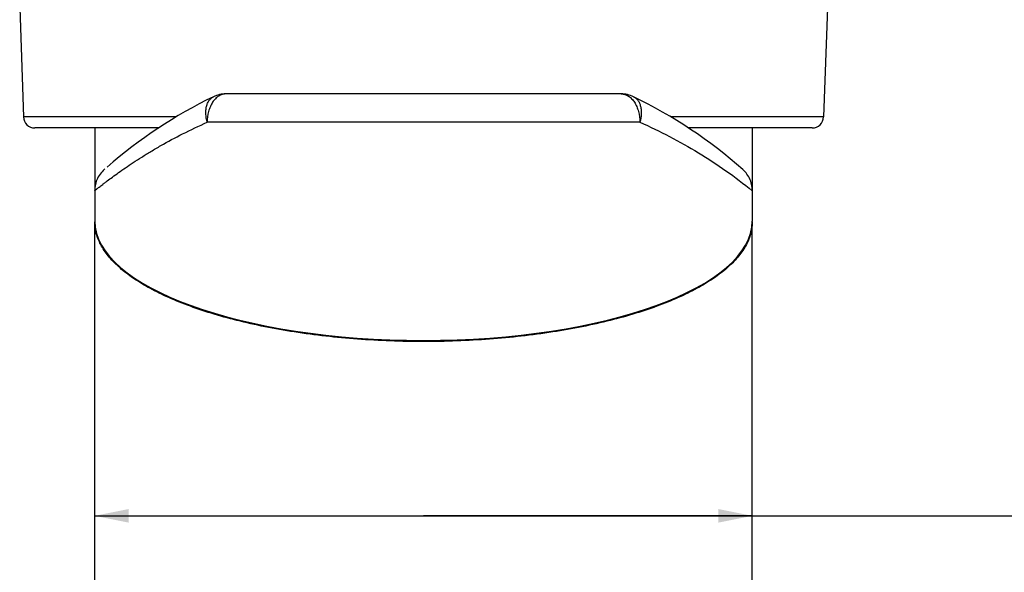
# Model space of a CAD drawing. Header units: millimetres. Extents: x 20 to 4180, y 42 to 2950.
# Tile 49 of 128: x 3286 to 3503, y 793 to 915. Entities that reach past the tile are written whole.
import ezdxf

# ---------------------------------------------------------------- set-up
doc = ezdxf.new("R2010")
doc.units = ezdxf.units.MM
doc.header["$LTSCALE"] = 231.275
doc.layers.get('0').update_dxf_attribs({"linetype": 'CONTINUOUS'})
for name, color, linetype in [('MIDDLE_ASM_PBL10', 7, 'CONTINUOUS'), ('RIGHT_VIEW_VBL8', 7, 'CONTINUOUS'), ('TOP_ASM_PBL11', 7, 'CONTINUOUS')]:
    doc.layers.add(name, color=color, linetype=linetype)
doc.styles.get("Standard").update_dxf_attribs({"font": 'malgun.ttf'})
doc.dimstyles.new('DIMSTYLE_8', dxfattribs={"dimtxt": 20, "dimasz": 7.5, "dimexe": 1, "dimexo": 0.5, "dimgap": 1, "dimtad": 1, "dimlfac": 0.8, "dimdsep": 46, "dimtxsty": 'Standard', "dimblk": '_FILLED', "dimblk1": '_FILLED', "dimblk2": '_FILLED', "dimcen": 0.09, "dimclrt": 134, "dimazin": 2, "dimtp": 0.3, "dimtm": 0.3, "dimtfac": 1, "dimtofl": 0, "dimtmove": 0, "dimatfit": 3, "dimldrblk": '_FILLED', "dimfxl": 1, "dimtolj": 1, "dimarcsym": 0})

# ---------------------------------------------------------------- blocks, each defined once
blk = doc.blocks.new('_FILLED')
at = {"color": 0, "linetype": 'ByBlock'}
blk.add_solid([(0, 0), (-1, 0.2), (-1, -0.2)], dxfattribs=at)
blk = doc.blocks.new('*D28')
at = {"color": 134, "transparency": 16777216}
for p, q in [((3241.23, 746.78), (3241.23, 751.86)), ((3096.23, 746.86), (3168.73, 746.86)), ((3241.23, 746.86), (3168.73, 746.86)), ((3168.73, 746.86), (3492.52, 746.86))]:
    blk.add_line(p, q, dxfattribs=at)
at = {"color": 134, "transparency": 16777216, "xscale": 7.5, "yscale": 7.5, "zscale": 7.5, "rotation": 180}
blk.add_blockref('_FILLED', (3096.23, 746.86), dxfattribs=at)
at = {"color": 134, "transparency": 16777216, "xscale": 7.5, "yscale": 7.5, "zscale": 7.5}
blk.add_blockref('_FILLED', (3241.23, 746.86), dxfattribs=at)
at = {"color": 134, "transparency": 16777216, "insert": (3446.52, 771.86), "char_height": 20, "width": 46, "attachment_point": 1, "line_spacing_factor": 0.9}
blk.add_mtext('116', dxfattribs=at)
blk = doc.blocks.new('TOP_ASM_PBL11', base_point=(3304.46, 1002.134))
at = {"layer": 'TOP_ASM_PBL11', "color": 7}
for p, q in [((3079.68, 858.895), (3080.521, 834.82)), ((3257.78, 858.895), (3256.939, 834.82)), ((3114.157, 834.82), (3080.521, 834.82)), ((3256.939, 834.82), (3223.304, 834.82)), ((3110.315, 832.408), (3083.019, 832.408)), ((3254.441, 832.408), (3227.143, 832.408))]:
    blk.add_line(p, q, dxfattribs=at)
for centre, start, end in [((3083.019, 834.908), 182, 270), ((3254.441, 834.908), 270, 358)]:
    blk.add_arc(centre, 2.5, start, end, dxfattribs=at)
blk = doc.blocks.new('MIDDLE_ASM_PBL10', base_point=(3294.374, 758.081))
at = {"layer": 'MIDDLE_ASM_PBL10', "color": 7}
for p, q in [((3212.319, 839.908), (3125.141, 839.908)), ((3096.23, 832.408), (3096.23, 811.845)), ((3216.431, 833.658), (3121.029, 833.658)), ((3241.23, 832.408), (3241.23, 811.845)), ((3098.484, 823.373), (3098.325, 823.233)), ((3239.134, 823.233), (3238.983, 823.367)), ((3096.23, 676.533), (3096.23, 811.658)), ((3241.23, 676.533), (3241.23, 811.658))]:
    blk.add_line(p, q, dxfattribs=at)
for points in [[(3098.325, 823.233), (3098.075, 822.998), (3097.837, 822.748), (3097.611, 822.482), (3097.398, 822.202), (3097.2, 821.908), (3097.018, 821.602), (3096.854, 821.286), (3096.708, 820.961), (3096.581, 820.629), (3096.473, 820.291), (3096.385, 819.947), (3096.316, 819.598), (3096.267, 819.247), (3096.239, 818.892), (3096.23, 818.564)], [(3241.23, 818.564), (3241.221, 818.893), (3241.192, 819.249), (3241.143, 819.601), (3241.074, 819.95), (3240.985, 820.295), (3240.877, 820.634), (3240.749, 820.967), (3240.603, 821.293), (3240.437, 821.61), (3240.255, 821.916), (3240.056, 822.21), (3239.843, 822.49), (3239.617, 822.754), (3239.381, 823.002), (3239.134, 823.233)]]:
    blk.add_lwpolyline(points, dxfattribs=at)
for centre, radius, start, end in [((3168.73, 743.658), 106.25, 115.84193, 131.06381), ((3125.141, 833.658), 6.25, 90.00002, 115.84193), ((3212.319, 833.658), 6.25, 64.15806, 90.00001), ((3168.73, 743.658), 106.25, 48.51363, 64.15807), ((3105.826, 811.658), 9.596, 179.19472, 180), ((3231.634, 811.658), 9.596, 0, 0.80532)]:
    blk.add_arc(centre, radius, start, end, dxfattribs=at)
blk.add_ellipse((3168.73, 811.845), major_axis=(72.5, 0), ratio=0.362931, start_param=3.1415927, end_param=6.2831853, dxfattribs=at)
for points, knots in [([(3121.029, 833.658), (3120.868, 834.244), (3120.71, 835.143), (3120.725, 836.326), (3120.852, 837.148), (3121.098, 837.879), (3121.449, 838.494), (3121.891, 838.97), (3122.239, 839.197), (3122.417, 839.283)], [0, 0, 0, 0, 0.292308, 0.4338766, 0.5674409, 0.6905502, 0.8027708, 0.9050276, 1, 1, 1, 1]), ([(3125.141, 839.908), (3124.87, 839.908), (3124.314, 839.822), (3123.528, 839.451), (3122.813, 838.859), (3122.192, 838.071), (3121.686, 837.12), (3121.178, 835.657), (3121.029, 834.462), (3121.029, 833.658)], [0, 0, 0, 0, 0.0988432, 0.2023499, 0.3139622, 0.4353521, 0.5665064, 0.7060759, 1, 1, 1, 1]), ([(3212.319, 839.908), (3212.589, 839.908), (3213.146, 839.822), (3213.932, 839.451), (3214.647, 838.859), (3215.267, 838.071), (3215.774, 837.12), (3216.282, 835.657), (3216.431, 834.462), (3216.431, 833.658)], [0, 0, 0, 0, 0.0988432, 0.2023499, 0.3139622, 0.4353521, 0.5665064, 0.7060759, 1, 1, 1, 1]), ([(3215.043, 839.283), (3215.221, 839.197), (3215.569, 838.97), (3216.011, 838.494), (3216.362, 837.879), (3216.608, 837.148), (3216.734, 836.326), (3216.749, 835.143), (3216.592, 834.244), (3216.431, 833.658)], [0, 0, 0, 0, 0.0949724, 0.1972292, 0.3094498, 0.4325591, 0.5661235, 0.7076921, 1, 1, 1, 1]), ([(3096.23, 818.564), (3096.23, 818.565), (3096.234, 818.566), (3096.238, 818.571), (3096.247, 818.578), (3096.259, 818.588), (3096.275, 818.601), (3096.303, 818.623), (3096.347, 818.659), (3096.41, 818.709), (3096.487, 818.771), (3096.577, 818.843), (3096.725, 818.961), (3096.943, 819.135), (3097.246, 819.375), (3097.602, 819.655), (3098.013, 819.974), (3098.474, 820.329), (3099.184, 820.869), (3100.187, 821.617), (3101.53, 822.589), (3103.053, 823.653), (3104.754, 824.798), (3106.626, 826.005), (3108.658, 827.255), (3111.644, 829.002), (3115.75, 831.212), (3119.201, 832.849), (3121.029, 833.658)], [0, 0, 0, 0, 0.0000787, 0.0003137, 0.0007042, 0.0012498, 0.0019499, 0.002804, 0.0049716, 0.0077482, 0.0111292, 0.0151102, 0.0196867, 0.0306082, 0.0438714, 0.0594698, 0.077361, 0.0974047, 0.1194545, 0.1692686, 0.2263247, 0.2902348, 0.360773, 0.437618, 0.5197216, 0.6065498, 0.7940714, 1, 1, 1, 1]), ([(3216.431, 833.658), (3220.866, 831.695), (3229.493, 827.2), (3237.459, 821.611), (3241.23, 818.564)], [0, 0, 0, 0, 0.5000355, 1, 1, 1, 1]), ([(3168.73, 785.283), (3163.866, 785.283), (3154.33, 785.629), (3142.65, 786.933), (3133.812, 788.493), (3127.688, 789.864), (3121.998, 791.437), (3116.793, 793.195), (3112.111, 795.118), (3107.986, 797.184), (3104.444, 799.375), (3101.505, 801.673), (3099.185, 804.063), (3097.497, 806.533), (3096.465, 809.071), (3096.23, 810.814), (3096.23, 811.658)], [0, 0, 0, 0, 0.1781566, 0.3491659, 0.4299883, 0.5067675, 0.5789505, 0.6461003, 0.7079029, 0.7641779, 0.8148957, 0.860207, 0.9004927, 0.936437, 0.9691101, 1, 1, 1, 1]), ([(3241.23, 811.658), (3241.23, 810.814), (3240.995, 809.071), (3239.962, 806.533), (3238.275, 804.063), (3235.955, 801.673), (3233.015, 799.375), (3229.474, 797.184), (3225.349, 795.118), (3220.667, 793.195), (3215.461, 791.437), (3209.772, 789.864), (3203.648, 788.493), (3194.81, 786.933), (3183.13, 785.629), (3173.594, 785.283), (3168.73, 785.283)], [0, 0, 0, 0, 0.0308899, 0.063563, 0.0995073, 0.139793, 0.1851043, 0.2358221, 0.2920971, 0.3538997, 0.4210495, 0.4932325, 0.5700117, 0.6508341, 0.8218434, 1, 1, 1, 1])]:
    blk.add_open_spline(points, degree=3, knots=knots, dxfattribs=at)
at = {"layer": 'MIDDLE_ASM_PBL10', "color": 134}
dim = blk.add_linear_dim(base=(3241.23, 746.857), p1=(3096.23, 676.533), p2=(3241.23, 752.357), dimstyle='DIMSTYLE_8', dxfattribs=at)
dim.commit()
dim.dimension.update_dxf_attribs({"geometry": '*D28', "text_midpoint": (3470.077, 746.857), "dimtype": 160})
blk = doc.blocks.new('RIGHT_VIEW_VBL8', base_point=(3302.43, 906.28))
at = {"layer": 'MIDDLE_ASM_PBL10'}
blk.add_blockref('MIDDLE_ASM_PBL10', (3294.37, 758.08), dxfattribs=at)
at = {"layer": 'TOP_ASM_PBL11'}
blk.add_blockref('TOP_ASM_PBL11', (3304.46, 1002.13), dxfattribs=at)

msp = doc.modelspace()

# ---------------------------------------------------------------- block references
at = {"layer": 'RIGHT_VIEW_VBL8'}
msp.add_blockref('RIGHT_VIEW_VBL8', (3508.702, 964.875), dxfattribs=at)

doc.saveas('drawing.dxf')
